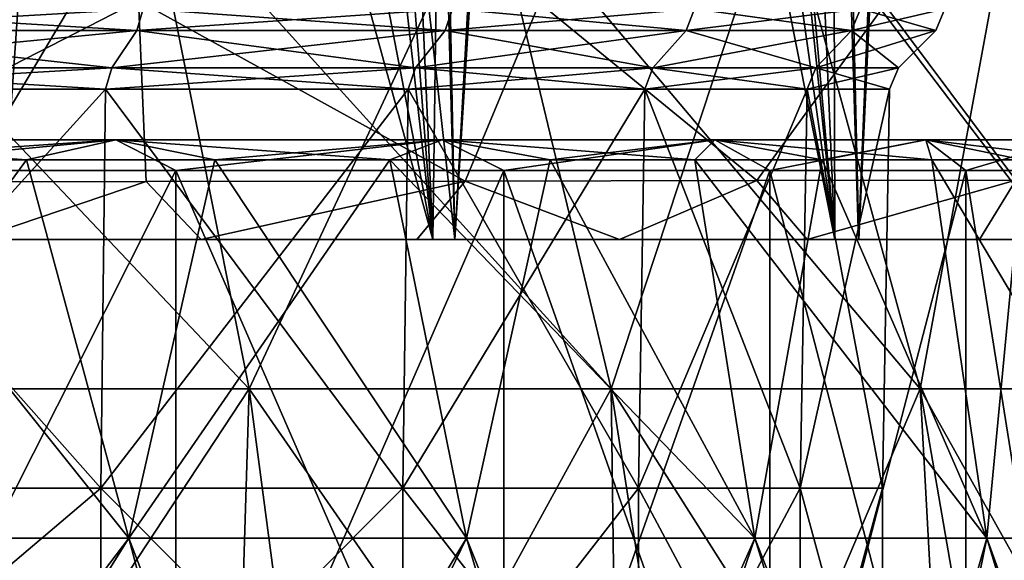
# Model space of a CAD drawing. Header units: millimetres. Extents: x -198 to 325, y 0 to 239.
# Tile 120 of 256: x 9.99 to 16.32, y 45.54 to 49.01. Entities that reach past the tile are written whole.
import ezdxf

# ---------------------------------------------------------------- set-up
doc = ezdxf.new("R2010")
doc.units = ezdxf.units.MM
doc.header["$LTSCALE"] = 65.185185
for name, color, linetype in [('10', 7, 'CONTINUOUS'), ('1374', 7, 'CONTINUOUS'), ('1376', 7, 'CONTINUOUS'), ('14', 7, 'CONTINUOUS'), ('1413', 7, 'CONTINUOUS'), ('1886', 7, 'CONTINUOUS'), ('1891', 7, 'CONTINUOUS'), ('1892', 7, 'CONTINUOUS'), ('285', 7, 'CONTINUOUS'), ('289', 7, 'CONTINUOUS'), ('294', 7, 'CONTINUOUS'), ('299', 7, 'CONTINUOUS'), ('4', 7, 'CONTINUOUS'), ('5', 7, 'CONTINUOUS'), ('9', 7, 'CONTINUOUS')]:
    doc.layers.add(name, color=color, linetype=linetype)

msp = doc.modelspace()

# ---------------------------------------------------------------- linework, layer by layer
at = {"layer": '10', "color": 7, "linetype": 'CONTINUOUS'}
for points in [[(10.9917, 43.2, -13.0994), (8.55, 43.2, -14.809), (10.9917, 48.0433, -13.0993), (10.9917, 43.2, -13.0994)], [(10.9917, 48.0433, -13.0993), (8.55, 43.2, -14.809), (8.55, 48.0433, -14.809), (10.9917, 48.0433, -13.0993)], [(8.55, 43.2, 14.809), (10.9917, 43.2, 13.0994), (8.55, 48.0433, 14.809), (8.55, 43.2, 14.809)], [(8.55, 48.0433, 14.809), (10.9917, 43.2, 13.0994), (10.9917, 48.0433, 13.0993), (8.55, 48.0433, 14.809)], [(13.0994, 43.2, -10.9917), (10.9917, 43.2, -13.0994), (13.0994, 48.0433, -10.9917), (13.0994, 43.2, -10.9917)], [(13.0994, 48.0433, -10.9917), (10.9917, 43.2, -13.0994), (10.9917, 48.0433, -13.0993), (13.0994, 48.0433, -10.9917)], [(10.9917, 43.2, 13.0994), (13.0994, 43.2, 10.9917), (10.9917, 48.0433, 13.0993), (10.9917, 43.2, 13.0994)], [(10.9917, 48.0433, 13.0993), (13.0994, 43.2, 10.9917), (13.0994, 48.0433, 10.9917), (10.9917, 48.0433, 13.0993)], [(14.809, 43.2, -8.55), (13.0994, 43.2, -10.9917), (14.809, 48.0433, -8.55), (14.809, 43.2, -8.55)], [(14.809, 48.0433, -8.55), (13.0994, 43.2, -10.9917), (13.0994, 48.0433, -10.9917), (14.809, 48.0433, -8.55)], [(13.0994, 43.2, 10.9917), (14.809, 43.2, 8.55), (13.0994, 48.0433, 10.9917), (13.0994, 43.2, 10.9917)], [(13.0994, 48.0433, 10.9917), (14.809, 43.2, 8.55), (14.809, 48.0433, 8.55), (13.0994, 48.0433, 10.9917)], [(16.0687, 43.2, -5.8485), (14.809, 43.2, -8.55), (16.0687, 48.0433, -5.8485), (16.0687, 43.2, -5.8485)], [(16.0687, 48.0433, -5.8485), (14.809, 43.2, -8.55), (14.809, 48.0433, -8.55), (16.0687, 48.0433, -5.8485)], [(14.809, 43.2, 8.55), (16.0687, 43.2, 5.8485), (14.809, 48.0433, 8.55), (14.809, 43.2, 8.55)], [(14.809, 48.0433, 8.55), (16.0687, 43.2, 5.8485), (16.0687, 48.0433, 5.8485), (14.809, 48.0433, 8.55)], [(16.8402, 43.2, -2.9694), (16.0687, 43.2, -5.8485), (16.8402, 48.0433, -2.9694), (16.8402, 43.2, -2.9694)], [(16.8402, 48.0433, -2.9694), (16.0687, 43.2, -5.8485), (16.0687, 48.0433, -5.8485), (16.8402, 48.0433, -2.9694)], [(16.0687, 43.2, 5.8485), (16.8402, 43.2, 2.9694), (16.0687, 48.0433, 5.8485), (16.0687, 43.2, 5.8485)], [(16.0687, 48.0433, 5.8485), (16.8402, 43.2, 2.9694), (16.8402, 48.0433, 2.9694), (16.0687, 48.0433, 5.8485)]]:
    msp.add_3dface(points, dxfattribs=at)
at = {"layer": '1374', "color": 7, "linetype": 'CONTINUOUS'}
for points in [[(11.154, 47.6, 17.4784), (9.7584, 47.6, 19.4379), (9.6961, 47.6, 18.3318), (11.154, 47.6, 17.4784)], [(12.6435, 47.6, 17.6974), (9.7584, 47.6, 19.4379), (12.5395, 47.6, 16.5078), (12.6435, 47.6, 17.6974)], [(12.5395, 47.6, 16.5078), (9.7584, 47.6, 19.4379), (11.154, 47.6, 17.4784), (12.5395, 47.6, 16.5078)], [(13.8418, 47.6, 15.4281), (12.6435, 47.6, 17.6974), (12.5395, 47.6, 16.5078), (13.8418, 47.6, 15.4281)], [(15.2258, 47.6, 15.5317), (12.6435, 47.6, 17.6974), (15.0483, 47.6, 14.2474), (15.2258, 47.6, 15.5317)], [(15.0483, 47.6, 14.2474), (12.6435, 47.6, 17.6974), (13.8418, 47.6, 15.4281), (15.0483, 47.6, 14.2474)], [(16.1555, 47.6, 12.9714), (15.2258, 47.6, 15.5317), (15.0483, 47.6, 14.2474), (16.1555, 47.6, 12.9714)], [(17.4419, 47.6, 12.9938), (15.2258, 47.6, 15.5317), (17.1584, 47.6, 11.6037), (17.4419, 47.6, 12.9938)], [(17.1584, 47.6, 11.6037), (15.2258, 47.6, 15.5317), (16.1555, 47.6, 12.9714), (17.1584, 47.6, 11.6037)]]:
    msp.add_3dface(points, dxfattribs=at)
at = {"layer": '1376', "color": 7, "linetype": 'CONTINUOUS'}
for points in [[(16.5584, 63.9991, 13.5855), (16.1611, 63.3441, 14.0999), (17.4419, 47.6, 12.9938), (16.5584, 63.9991, 13.5855)], [(16.1611, 63.3441, 14.0999), (15.7022, 62.6637, 14.6532), (17.4419, 47.6, 12.9938), (16.1611, 63.3441, 14.0999)], [(15.7022, 62.6637, 14.6532), (15.5449, 62.4492, 14.8336), (17.4419, 47.6, 12.9938), (15.7022, 62.6637, 14.6532)], [(15.5449, 62.4492, 14.8336), (15.1903, 61.9944, 15.2247), (17.4419, 47.6, 12.9938), (15.5449, 62.4492, 14.8336)], [(15.1903, 61.9944, 15.2247), (14.6336, 61.3534, 15.7986), (15.2258, 47.6, 15.5317), (15.1903, 61.9944, 15.2247)], [(17.4419, 47.6, 12.9938), (15.1903, 61.9944, 15.2247), (15.2258, 47.6, 15.5317), (17.4419, 47.6, 12.9938)], [(14.6336, 61.3534, 15.7986), (14.0496, 60.7691, 16.354), (15.2258, 47.6, 15.5317), (14.6336, 61.3534, 15.7986)], [(14.0496, 60.7691, 16.354), (13.8739, 60.6093, 16.5125), (15.2258, 47.6, 15.5317), (14.0496, 60.7691, 16.354)], [(13.8739, 60.6093, 16.5125), (13.442, 60.2456, 16.8866), (15.2258, 47.6, 15.5317), (13.8739, 60.6093, 16.5125)], [(13.442, 60.2456, 16.8866), (12.8086, 59.7836, 17.3981), (15.2258, 47.6, 15.5317), (13.442, 60.2456, 16.8866)], [(12.8086, 59.7836, 17.3981), (12.1172, 59.3676, 17.9105), (12.6435, 47.6, 17.6974), (12.8086, 59.7836, 17.3981)], [(15.2258, 47.6, 15.5317), (12.8086, 59.7836, 17.3981), (12.6435, 47.6, 17.6974), (15.2258, 47.6, 15.5317)], [(12.1172, 59.3676, 17.9105), (11.7466, 59.1807, 18.167), (12.6435, 47.6, 17.6974), (12.1172, 59.3676, 17.9105)], [(11.7466, 59.1807, 18.167), (11.3549, 59.0135, 18.4253), (12.6435, 47.6, 17.6974), (11.7466, 59.1807, 18.167)], [(11.3549, 59.0135, 18.4253), (10.5007, 58.7285, 18.9456), (12.6435, 47.6, 17.6974), (11.3549, 59.0135, 18.4253)], [(10.5007, 58.7285, 18.9456), (9.6267, 58.562, 19.4215), (12.6435, 47.6, 17.6974), (10.5007, 58.7285, 18.9456)], [(12.6435, 47.6, 17.6974), (9.6267, 58.562, 19.4215), (9.7584, 47.6, 19.4379), (12.6435, 47.6, 17.6974)]]:
    msp.add_3dface(points, dxfattribs=at)
at = {"layer": '14', "color": 7, "linetype": 'CONTINUOUS'}
for points in [[(8.7443, 48.1102, -15.1455), (10.031, 48.1102, -14.3257), (8.2177, 48.2404, -15.185), (8.7443, 48.1102, -15.1455)], [(10.031, 48.1102, -14.3257), (10.605, 48.2404, -13.6253), (8.2177, 48.2404, -15.185), (10.031, 48.1102, -14.3257)], [(8.7443, 48.1102, 15.1455), (8.2177, 48.2404, 15.185), (10.605, 48.2404, 13.6253), (8.7443, 48.1102, 15.1455)], [(8.2177, 48.2404, 15.185), (8.55, 48.0433, 14.809), (10.605, 48.2404, 13.6253), (8.2177, 48.2404, 15.185)], [(10.605, 48.2404, -13.6253), (8.55, 48.0433, -14.809), (8.2177, 48.2404, -15.185), (10.605, 48.2404, -13.6253)], [(8.55, 48.0433, 14.809), (10.9917, 48.0433, 13.0993), (10.605, 48.2404, 13.6253), (8.55, 48.0433, 14.809)], [(10.9917, 48.0433, -13.0993), (8.55, 48.0433, -14.809), (10.605, 48.2404, -13.6253), (10.9917, 48.0433, -13.0993)], [(10.031, 48.1102, 14.3257), (8.7443, 48.1102, 15.1455), (10.605, 48.2404, 13.6253), (10.031, 48.1102, 14.3257)], [(10.031, 48.1102, -14.3257), (11.2414, 48.1102, -13.3969), (10.605, 48.2404, -13.6253), (10.031, 48.1102, -14.3257)], [(11.2414, 48.1102, 13.3969), (10.031, 48.1102, 14.3257), (10.605, 48.2404, 13.6253), (11.2414, 48.1102, 13.3969)], [(11.2414, 48.1102, -13.3969), (12.3662, 48.1102, -12.3662), (10.605, 48.2404, -13.6253), (11.2414, 48.1102, -13.3969)], [(12.3662, 48.1102, -12.3662), (12.703, 48.2404, -11.694), (10.605, 48.2404, -13.6253), (12.3662, 48.1102, -12.3662)], [(11.2414, 48.1102, 13.3969), (10.605, 48.2404, 13.6253), (12.703, 48.2404, 11.694), (11.2414, 48.1102, 13.3969)], [(10.605, 48.2404, 13.6253), (10.9917, 48.0433, 13.0993), (12.703, 48.2404, 11.694), (10.605, 48.2404, 13.6253)], [(12.703, 48.2404, -11.694), (10.9917, 48.0433, -13.0993), (10.605, 48.2404, -13.6253), (12.703, 48.2404, -11.694)], [(10.9917, 48.0433, 13.0993), (13.0994, 48.0433, 10.9917), (12.703, 48.2404, 11.694), (10.9917, 48.0433, 13.0993)], [(13.0994, 48.0433, -10.9917), (10.9917, 48.0433, -13.0993), (12.703, 48.2404, -11.694), (13.0994, 48.0433, -10.9917)], [(12.3662, 48.1102, 12.3662), (11.2414, 48.1102, 13.3969), (12.703, 48.2404, 11.694), (12.3662, 48.1102, 12.3662)], [(12.3662, 48.1102, -12.3662), (13.397, 48.1102, -11.2414), (12.703, 48.2404, -11.694), (12.3662, 48.1102, -12.3662)], [(13.397, 48.1102, 11.2414), (12.3662, 48.1102, 12.3662), (12.703, 48.2404, 11.694), (13.397, 48.1102, 11.2414)], [(13.397, 48.1102, -11.2414), (14.3257, 48.1102, -10.031), (12.703, 48.2404, -11.694), (13.397, 48.1102, -11.2414)], [(14.3257, 48.1102, -10.031), (14.4546, 48.2404, -9.4436), (12.703, 48.2404, -11.694), (14.3257, 48.1102, -10.031)], [(13.397, 48.1102, 11.2414), (12.703, 48.2404, 11.694), (14.4546, 48.2404, 9.4436), (13.397, 48.1102, 11.2414)], [(12.703, 48.2404, 11.694), (13.0994, 48.0433, 10.9917), (14.4546, 48.2404, 9.4436), (12.703, 48.2404, 11.694)], [(14.4546, 48.2404, -9.4436), (13.0994, 48.0433, -10.9917), (12.703, 48.2404, -11.694), (14.4546, 48.2404, -9.4436)], [(13.0994, 48.0433, 10.9917), (14.809, 48.0433, 8.55), (14.4546, 48.2404, 9.4436), (13.0994, 48.0433, 10.9917)], [(14.809, 48.0433, -8.55), (13.0994, 48.0433, -10.9917), (14.4546, 48.2404, -9.4436), (14.809, 48.0433, -8.55)], [(14.3257, 48.1102, 10.031), (13.397, 48.1102, 11.2414), (14.4546, 48.2404, 9.4436), (14.3257, 48.1102, 10.031)], [(14.3257, 48.1102, -10.031), (15.1455, 48.1102, -8.7442), (14.4546, 48.2404, -9.4436), (14.3257, 48.1102, -10.031)], [(15.1455, 48.1102, 8.7442), (14.3257, 48.1102, 10.031), (14.4546, 48.2404, 9.4436), (15.1455, 48.1102, 8.7442)], [(15.1455, 48.1102, -8.7442), (15.8499, 48.1102, -7.3909), (14.4546, 48.2404, -9.4436), (15.1455, 48.1102, -8.7442)], [(15.8499, 48.1102, -7.3909), (15.8118, 48.2404, -6.9357), (14.4546, 48.2404, -9.4436), (15.8499, 48.1102, -7.3909)], [(15.1455, 48.1102, 8.7442), (14.4546, 48.2404, 9.4436), (15.8118, 48.2404, 6.9357), (15.1455, 48.1102, 8.7442)], [(14.4546, 48.2404, 9.4436), (14.809, 48.0433, 8.55), (15.8118, 48.2404, 6.9357), (14.4546, 48.2404, 9.4436)], [(15.8118, 48.2404, -6.9357), (14.809, 48.0433, -8.55), (14.4546, 48.2404, -9.4436), (15.8118, 48.2404, -6.9357)], [(14.809, 48.0433, 8.55), (16.0687, 48.0433, 5.8485), (15.8118, 48.2404, 6.9357), (14.809, 48.0433, 8.55)], [(16.0687, 48.0433, -5.8485), (14.809, 48.0433, -8.55), (15.8118, 48.2404, -6.9357), (16.0687, 48.0433, -5.8485)], [(15.8499, 48.1102, 7.3909), (15.1455, 48.1102, 8.7442), (15.8118, 48.2404, 6.9357), (15.8499, 48.1102, 7.3909)], [(15.8499, 48.1102, -7.3909), (16.4338, 48.1102, -5.9814), (15.8118, 48.2404, -6.9357), (15.8499, 48.1102, -7.3909)], [(16.4338, 48.1102, -5.9814), (16.8926, 48.1102, -4.5263), (15.8118, 48.2404, -6.9357), (16.4338, 48.1102, -5.9814)], [(16.8926, 48.1102, -4.5263), (16.7377, 48.2404, -4.2386), (15.8118, 48.2404, -6.9357), (16.8926, 48.1102, -4.5263)], [(16.4338, 48.1102, 5.9814), (15.8499, 48.1102, 7.3909), (15.8118, 48.2404, 6.9357), (16.4338, 48.1102, 5.9814)], [(16.4338, 48.1102, 5.9814), (15.8118, 48.2404, 6.9357), (16.7377, 48.2404, 4.2386), (16.4338, 48.1102, 5.9814)], [(15.8118, 48.2404, 6.9357), (16.0687, 48.0433, 5.8485), (16.7377, 48.2404, 4.2386), (15.8118, 48.2404, 6.9357)], [(16.7377, 48.2404, -4.2386), (16.0687, 48.0433, -5.8485), (15.8118, 48.2404, -6.9357), (16.7377, 48.2404, -4.2386)], [(16.0687, 48.0433, 5.8485), (16.8402, 48.0433, 2.9694), (16.7377, 48.2404, 4.2386), (16.0687, 48.0433, 5.8485)], [(16.8402, 48.0433, -2.9694), (16.0687, 48.0433, -5.8485), (16.7377, 48.2404, -4.2386), (16.8402, 48.0433, -2.9694)]]:
    msp.add_3dface(points, dxfattribs=at)
at = {"layer": '1413', "color": 7, "linetype": 'CONTINUOUS'}
for points in [[(10.801, 47.9724, 17.4062), (9.6961, 47.6, 18.3318), (8.4814, 47.9701, 18.6562), (10.801, 47.9724, 17.4062)], [(11.154, 47.6, 17.4784), (9.6961, 47.6, 18.3318), (10.801, 47.9724, 17.4062), (11.154, 47.6, 17.4784)], [(12.851, 47.9747, 15.9428), (11.154, 47.6, 17.4784), (10.801, 47.9724, 17.4062), (12.851, 47.9747, 15.9428)], [(12.5395, 47.6, 16.5078), (11.154, 47.6, 17.4784), (12.851, 47.9747, 15.9428), (12.5395, 47.6, 16.5078)], [(13.8418, 47.6, 15.4281), (12.5395, 47.6, 16.5078), (12.851, 47.9747, 15.9428), (13.8418, 47.6, 15.4281)], [(14.7255, 47.9777, 14.2179), (13.8418, 47.6, 15.4281), (12.851, 47.9747, 15.9428), (14.7255, 47.9777, 14.2179)], [(15.0483, 47.6, 14.2474), (13.8418, 47.6, 15.4281), (14.7255, 47.9777, 14.2179), (15.0483, 47.6, 14.2474)], [(16.3892, 47.9799, 12.2469), (15.0483, 47.6, 14.2474), (14.7255, 47.9777, 14.2179), (16.3892, 47.9799, 12.2469)], [(16.1555, 47.6, 12.9714), (15.0483, 47.6, 14.2474), (16.3892, 47.9799, 12.2469), (16.1555, 47.6, 12.9714)], [(17.1584, 47.6, 11.6037), (16.1555, 47.6, 12.9714), (16.3892, 47.9799, 12.2469), (17.1584, 47.6, 11.6037)]]:
    msp.add_3dface(points, dxfattribs=at)
at = {"layer": '1886', "color": 7, "linetype": 'CONTINUOUS'}
for points in [[(8.4814, 47.9701, 18.6562), (7.8902, 49.1452, 18.307), (10.7506, 49.1339, 16.7781), (8.4814, 47.9701, 18.6562)], [(10.801, 47.9724, 17.4062), (8.4814, 47.9701, 18.6562), (10.7506, 49.1339, 16.7781), (10.801, 47.9724, 17.4062)], [(12.851, 47.9747, 15.9428), (10.801, 47.9724, 17.4062), (10.7506, 49.1339, 16.7781), (12.851, 47.9747, 15.9428)], [(12.851, 47.9747, 15.9428), (10.7506, 49.1339, 16.7781), (13.3274, 49.1207, 14.8049), (12.851, 47.9747, 15.9428)], [(14.7255, 47.9777, 14.2179), (12.851, 47.9747, 15.9428), (13.3274, 49.1207, 14.8049), (14.7255, 47.9777, 14.2179)], [(14.7255, 47.9777, 14.2179), (13.3274, 49.1207, 14.8049), (15.5476, 49.1071, 12.4389), (14.7255, 47.9777, 14.2179)], [(16.3892, 47.9799, 12.2469), (14.7255, 47.9777, 14.2179), (15.5476, 49.1071, 12.4389), (16.3892, 47.9799, 12.2469)], [(16.3892, 47.9799, 12.2469), (15.5476, 49.1071, 12.4389), (17.3574, 49.0947, 9.7405), (16.3892, 47.9799, 12.2469)]]:
    msp.add_3dface(points, dxfattribs=at)
at = {"layer": '1891', "color": 7, "linetype": 'CONTINUOUS'}
for points in [[(9.4204, 77.6, -18.4884), (12.1967, 77.6, -16.787), (12.7843, 47.6, -17.5961), (9.4204, 77.6, -18.4884)], [(9.8742, 47.6, -19.3794), (9.4204, 77.6, -18.4884), (12.7843, 47.6, -17.5961), (9.8742, 47.6, -19.3794)], [(12.1967, 77.6, -16.787), (14.6725, 77.6, -14.6725), (12.7843, 47.6, -17.5961), (12.1967, 77.6, -16.787)], [(12.7843, 47.6, -17.5961), (14.6725, 77.6, -14.6725), (15.3797, 47.6, -15.3795), (12.7843, 47.6, -17.5961)], [(14.6725, 77.6, -14.6725), (16.787, 77.6, -12.1967), (15.3797, 47.6, -15.3795), (14.6725, 77.6, -14.6725)], [(15.3797, 47.6, -15.3795), (16.787, 77.6, -12.1967), (17.5961, 47.6, -12.7843), (15.3797, 47.6, -15.3795)]]:
    msp.add_3dface(points, dxfattribs=at)
at = {"layer": '1892', "color": 7, "linetype": 'CONTINUOUS'}
for points in [[(9.1996, 77.6, 19.4955), (9.8732, 47.6, 19.3799), (11.9617, 77.6, 17.7722), (9.1996, 77.6, 19.4955)], [(9.8732, 47.6, 19.3799), (12.7837, 47.6, 17.5964), (11.9617, 77.6, 17.7722), (9.8732, 47.6, 19.3799)], [(11.9617, 77.6, 17.7722), (12.7837, 47.6, 17.5964), (14.4565, 77.6, 15.6026), (11.9617, 77.6, 17.7722)], [(12.7837, 47.6, 17.5964), (15.3793, 47.6, 15.3798), (14.4565, 77.6, 15.6026), (12.7837, 47.6, 17.5964)], [(14.4565, 77.6, 15.6026), (15.3793, 47.6, 15.3798), (16.6144, 77.6, 13.03), (14.4565, 77.6, 15.6026)], [(15.3793, 47.6, 15.3798), (17.5953, 47.6, 12.7856), (16.6144, 77.6, 13.03), (15.3793, 47.6, 15.3798)]]:
    msp.add_3dface(points, dxfattribs=at)
at = {"layer": '285', "color": 7, "linetype": 'CONTINUOUS'}
for points in [[(10.5793, 48.7033, -11.6049), (8.3928, 48.9429, -13.5549), (8.2667, 48.7033, -13.3512), (10.5793, 48.7033, -11.6049)], [(8.3928, 48.9429, 13.5549), (10.7406, 48.9429, 11.7819), (8.2667, 48.7033, 13.3513), (8.3928, 48.9429, 13.5549)], [(8.2667, 48.7033, 13.3513), (10.7406, 48.9429, 11.7819), (10.5792, 48.7033, 11.6049), (8.2667, 48.7033, 13.3513)], [(10.7406, 48.9429, -11.7819), (8.3928, 48.9429, -13.5549), (10.5793, 48.7033, -11.6049), (10.7406, 48.9429, -11.7819)], [(10.7406, 48.9429, 11.7819), (12.7227, 48.9429, 9.6077), (10.5792, 48.7033, 11.6049), (10.7406, 48.9429, 11.7819)], [(10.5792, 48.7033, 11.6049), (12.7227, 48.9429, 9.6077), (12.5315, 48.7033, 9.4634), (10.5792, 48.7033, 11.6049)], [(12.5315, 48.7033, -9.4634), (10.7406, 48.9429, -11.7819), (10.5793, 48.7033, -11.6049), (12.5315, 48.7033, -9.4634)], [(12.7227, 48.9429, -9.6077), (10.7406, 48.9429, -11.7819), (12.5315, 48.7033, -9.4634), (12.7227, 48.9429, -9.6077)], [(14.0571, 48.7033, -6.9996), (12.7227, 48.9429, -9.6077), (12.5315, 48.7033, -9.4634), (14.0571, 48.7033, -6.9996)], [(12.7227, 48.9429, 9.6077), (14.2715, 48.9429, 7.1064), (12.5315, 48.7033, 9.4634), (12.7227, 48.9429, 9.6077)], [(12.5315, 48.7033, 9.4634), (14.2715, 48.9429, 7.1064), (14.057, 48.7033, 6.9996), (12.5315, 48.7033, 9.4634)], [(14.2715, 48.9429, -7.1063), (12.7227, 48.9429, -9.6077), (14.0571, 48.7033, -6.9996), (14.2715, 48.9429, -7.1063)], [(14.2715, 48.9429, 7.1064), (15.3342, 48.9429, 4.363), (14.057, 48.7033, 6.9996), (14.2715, 48.9429, 7.1064)], [(14.057, 48.7033, 6.9996), (15.3342, 48.9429, 4.363), (15.1039, 48.7033, 4.2974), (14.057, 48.7033, 6.9996)], [(15.1039, 48.7033, -4.2974), (14.2715, 48.9429, -7.1063), (14.0571, 48.7033, -6.9996), (15.1039, 48.7033, -4.2974)], [(15.3343, 48.9429, -4.363), (14.2715, 48.9429, -7.1063), (15.1039, 48.7033, -4.2974), (15.3343, 48.9429, -4.363)], [(15.6363, 48.7033, -1.4489), (15.3343, 48.9429, -4.363), (15.1039, 48.7033, -4.2974), (15.6363, 48.7033, -1.4489)], [(15.3342, 48.9429, 4.363), (15.8749, 48.9429, 1.471), (15.1039, 48.7033, 4.2974), (15.3342, 48.9429, 4.363)], [(15.1039, 48.7033, 4.2974), (15.8749, 48.9429, 1.471), (15.6363, 48.7033, 1.4489), (15.1039, 48.7033, 4.2974)], [(15.8749, 48.9429, -1.471), (15.3343, 48.9429, -4.363), (15.6363, 48.7033, -1.4489), (15.8749, 48.9429, -1.471)], [(15.8749, 48.9429, 1.471), (15.8749, 48.9429, -1.471), (15.6363, 48.7033, 1.4489), (15.8749, 48.9429, 1.471)], [(15.6363, 48.7033, 1.4489), (15.8749, 48.9429, -1.471), (15.6363, 48.7033, -1.4489), (15.6363, 48.7033, 1.4489)]]:
    msp.add_3dface(points, dxfattribs=at)
at = {"layer": '289', "color": 7, "linetype": 'CONTINUOUS'}
for points in [[(8.3928, 48.9429, -13.5549), (10.7406, 48.9429, -11.7819), (8.4236, 49.0808, -13.6047), (8.3928, 48.9429, -13.5549)], [(10.7406, 48.9429, 11.7819), (8.3928, 48.9429, 13.5549), (10.7801, 49.0808, 11.8252), (10.7406, 48.9429, 11.7819)], [(8.3928, 48.9429, 13.5549), (8.4237, 49.0808, 13.6047), (10.7801, 49.0808, 11.8252), (8.3928, 48.9429, 13.5549)], [(10.7406, 48.9429, -11.7819), (10.7801, 49.0808, -11.8252), (8.4236, 49.0808, -13.6047), (10.7406, 48.9429, -11.7819)], [(10.7406, 48.9429, -11.7819), (12.7227, 48.9429, -9.6077), (10.7801, 49.0808, -11.8252), (10.7406, 48.9429, -11.7819)], [(12.7227, 48.9429, 9.6077), (10.7406, 48.9429, 11.7819), (12.7694, 49.0808, 9.643), (12.7227, 48.9429, 9.6077)], [(10.7406, 48.9429, 11.7819), (10.7801, 49.0808, 11.8252), (12.7694, 49.0808, 9.643), (10.7406, 48.9429, 11.7819)], [(12.7227, 48.9429, -9.6077), (12.7694, 49.0808, -9.643), (10.7801, 49.0808, -11.8252), (12.7227, 48.9429, -9.6077)], [(12.7227, 48.9429, -9.6077), (14.2715, 48.9429, -7.1063), (12.7694, 49.0808, -9.643), (12.7227, 48.9429, -9.6077)], [(14.2715, 48.9429, 7.1064), (12.7227, 48.9429, 9.6077), (14.3239, 49.0808, 7.1325), (14.2715, 48.9429, 7.1064)], [(12.7227, 48.9429, 9.6077), (12.7694, 49.0808, 9.643), (14.3239, 49.0808, 7.1325), (12.7227, 48.9429, 9.6077)], [(14.2715, 48.9429, -7.1063), (14.3239, 49.0808, -7.1324), (12.7694, 49.0808, -9.643), (14.2715, 48.9429, -7.1063)], [(14.2715, 48.9429, -7.1063), (15.3343, 48.9429, -4.363), (14.3239, 49.0808, -7.1324), (14.2715, 48.9429, -7.1063)], [(15.3342, 48.9429, 4.363), (14.2715, 48.9429, 7.1064), (15.3906, 49.0808, 4.379), (15.3342, 48.9429, 4.363)], [(14.2715, 48.9429, 7.1064), (14.3239, 49.0808, 7.1325), (15.3906, 49.0808, 4.379), (14.2715, 48.9429, 7.1064)], [(15.3343, 48.9429, -4.363), (15.3906, 49.0808, -4.379), (14.3239, 49.0808, -7.1324), (15.3343, 48.9429, -4.363)], [(15.8749, 48.9429, 1.471), (15.3342, 48.9429, 4.363), (15.9331, 49.0808, 1.4764), (15.8749, 48.9429, 1.471)], [(15.3342, 48.9429, 4.363), (15.3906, 49.0808, 4.379), (15.9331, 49.0808, 1.4764), (15.3342, 48.9429, 4.363)], [(15.3343, 48.9429, -4.363), (15.8749, 48.9429, -1.471), (15.3906, 49.0808, -4.379), (15.3343, 48.9429, -4.363)], [(15.8749, 48.9429, -1.471), (15.9332, 49.0808, -1.4764), (15.3906, 49.0808, -4.379), (15.8749, 48.9429, -1.471)], [(15.8749, 48.9429, -1.471), (15.8749, 48.9429, 1.471), (15.9332, 49.0808, -1.4764), (15.8749, 48.9429, -1.471)], [(15.8749, 48.9429, 1.471), (15.9331, 49.0808, 1.4764), (15.9332, 49.0808, -1.4764), (15.8749, 48.9429, 1.471)]]:
    msp.add_3dface(points, dxfattribs=at)
at = {"layer": '294', "color": 7, "linetype": 'CONTINUOUS'}
for points in [[(8.2123, 46, -13.2634), (10.5097, 46, -11.5285), (8.2359, 48.5654, -13.3015), (8.2123, 46, -13.2634)], [(10.5097, 46, 11.5285), (8.2123, 46, 13.2634), (10.5398, 48.5654, 11.5616), (10.5097, 46, 11.5285)], [(10.5398, 48.5654, 11.5616), (8.2123, 46, 13.2634), (8.2359, 48.5654, 13.3015), (10.5398, 48.5654, 11.5616)], [(8.2359, 48.5654, -13.3015), (10.5097, 46, -11.5285), (10.5398, 48.5654, -11.5616), (8.2359, 48.5654, -13.3015)], [(10.5097, 46, -11.5285), (12.4491, 46, -9.4011), (10.5398, 48.5654, -11.5616), (10.5097, 46, -11.5285)], [(12.4491, 46, 9.4011), (10.5097, 46, 11.5285), (12.4848, 48.5654, 9.4281), (12.4491, 46, 9.4011)], [(12.4848, 48.5654, 9.4281), (10.5097, 46, 11.5285), (10.5398, 48.5654, 11.5616), (12.4848, 48.5654, 9.4281)], [(10.5398, 48.5654, -11.5616), (12.4491, 46, -9.4011), (12.4848, 48.5654, -9.4281), (10.5398, 48.5654, -11.5616)], [(12.4491, 46, -9.4011), (13.9645, 46, -6.9535), (12.4848, 48.5654, -9.4281), (12.4491, 46, -9.4011)], [(13.9645, 46, 6.9535), (12.4491, 46, 9.4011), (14.0046, 48.5654, 6.9735), (13.9645, 46, 6.9535)], [(14.0046, 48.5654, 6.9735), (12.4491, 46, 9.4011), (12.4848, 48.5654, 9.4281), (14.0046, 48.5654, 6.9735)], [(12.4848, 48.5654, -9.4281), (13.9645, 46, -6.9535), (14.0046, 48.5654, -6.9735), (12.4848, 48.5654, -9.4281)], [(13.9645, 46, -6.9535), (15.0045, 46, -4.2691), (14.0046, 48.5654, -6.9735), (13.9645, 46, -6.9535)], [(15.0045, 46, 4.2691), (13.9645, 46, 6.9535), (15.0475, 48.5654, 4.2814), (15.0045, 46, 4.2691)], [(15.0475, 48.5654, 4.2814), (13.9645, 46, 6.9535), (14.0046, 48.5654, 6.9735), (15.0475, 48.5654, 4.2814)], [(14.0046, 48.5654, -6.9735), (15.0045, 46, -4.2691), (15.0476, 48.5654, -4.2814), (14.0046, 48.5654, -6.9735)], [(15.0045, 46, -4.2691), (15.5335, 46, -1.4394), (15.0476, 48.5654, -4.2814), (15.0045, 46, -4.2691)], [(15.5335, 46, 1.4394), (15.0045, 46, 4.2691), (15.578, 48.5654, 1.4435), (15.5335, 46, 1.4394)], [(15.578, 48.5654, 1.4435), (15.0045, 46, 4.2691), (15.0475, 48.5654, 4.2814), (15.578, 48.5654, 1.4435)], [(15.0476, 48.5654, -4.2814), (15.5335, 46, -1.4394), (15.578, 48.5654, -1.4435), (15.0476, 48.5654, -4.2814)], [(15.5335, 46, -1.4394), (15.5335, 46, 1.4394), (15.578, 48.5654, -1.4435), (15.5335, 46, -1.4394)], [(15.578, 48.5654, -1.4435), (15.5335, 46, 1.4394), (15.578, 48.5654, 1.4435), (15.578, 48.5654, -1.4435)]]:
    msp.add_3dface(points, dxfattribs=at)
at = {"layer": '299', "color": 7, "linetype": 'CONTINUOUS'}
for points in [[(8.2359, 48.5654, -13.3015), (10.5398, 48.5654, -11.5616), (8.2667, 48.7033, -13.3512), (8.2359, 48.5654, -13.3015)], [(10.5398, 48.5654, 11.5616), (8.2359, 48.5654, 13.3015), (10.5792, 48.7033, 11.6049), (10.5398, 48.5654, 11.5616)], [(8.2359, 48.5654, 13.3015), (8.2667, 48.7033, 13.3513), (10.5792, 48.7033, 11.6049), (8.2359, 48.5654, 13.3015)], [(10.5398, 48.5654, -11.5616), (10.5793, 48.7033, -11.6049), (8.2667, 48.7033, -13.3512), (10.5398, 48.5654, -11.5616)], [(10.5398, 48.5654, -11.5616), (12.4848, 48.5654, -9.4281), (10.5793, 48.7033, -11.6049), (10.5398, 48.5654, -11.5616)], [(12.4848, 48.5654, 9.4281), (10.5398, 48.5654, 11.5616), (12.5315, 48.7033, 9.4634), (12.4848, 48.5654, 9.4281)], [(10.5398, 48.5654, 11.5616), (10.5792, 48.7033, 11.6049), (12.5315, 48.7033, 9.4634), (10.5398, 48.5654, 11.5616)], [(12.4848, 48.5654, -9.4281), (12.5315, 48.7033, -9.4634), (10.5793, 48.7033, -11.6049), (12.4848, 48.5654, -9.4281)], [(12.4848, 48.5654, -9.4281), (14.0046, 48.5654, -6.9735), (12.5315, 48.7033, -9.4634), (12.4848, 48.5654, -9.4281)], [(14.0046, 48.5654, 6.9735), (12.4848, 48.5654, 9.4281), (14.057, 48.7033, 6.9996), (14.0046, 48.5654, 6.9735)], [(12.4848, 48.5654, 9.4281), (12.5315, 48.7033, 9.4634), (14.057, 48.7033, 6.9996), (12.4848, 48.5654, 9.4281)], [(14.0046, 48.5654, -6.9735), (14.0571, 48.7033, -6.9996), (12.5315, 48.7033, -9.4634), (14.0046, 48.5654, -6.9735)], [(14.0046, 48.5654, -6.9735), (15.0476, 48.5654, -4.2814), (14.0571, 48.7033, -6.9996), (14.0046, 48.5654, -6.9735)], [(15.0475, 48.5654, 4.2814), (14.0046, 48.5654, 6.9735), (15.1039, 48.7033, 4.2974), (15.0475, 48.5654, 4.2814)], [(14.0046, 48.5654, 6.9735), (14.057, 48.7033, 6.9996), (15.1039, 48.7033, 4.2974), (14.0046, 48.5654, 6.9735)], [(15.0476, 48.5654, -4.2814), (15.1039, 48.7033, -4.2974), (14.0571, 48.7033, -6.9996), (15.0476, 48.5654, -4.2814)], [(15.578, 48.5654, 1.4435), (15.0475, 48.5654, 4.2814), (15.6363, 48.7033, 1.4489), (15.578, 48.5654, 1.4435)], [(15.0475, 48.5654, 4.2814), (15.1039, 48.7033, 4.2974), (15.6363, 48.7033, 1.4489), (15.0475, 48.5654, 4.2814)], [(15.0476, 48.5654, -4.2814), (15.578, 48.5654, -1.4435), (15.1039, 48.7033, -4.2974), (15.0476, 48.5654, -4.2814)], [(15.578, 48.5654, -1.4435), (15.6363, 48.7033, -1.4489), (15.1039, 48.7033, -4.2974), (15.578, 48.5654, -1.4435)], [(15.578, 48.5654, -1.4435), (15.578, 48.5654, 1.4435), (15.6363, 48.7033, -1.4489), (15.578, 48.5654, -1.4435)], [(15.578, 48.5654, 1.4435), (15.6363, 48.7033, 1.4489), (15.6363, 48.7033, -1.4489), (15.578, 48.5654, 1.4435)]]:
    msp.add_3dface(points, dxfattribs=at)
at = {"layer": '4', "color": 7, "linetype": 'CONTINUOUS'}
for points in [[(10.5097, 46, -11.5285), (8.2123, 46, -13.2634), (10.5097, 44.0536, -11.5285), (10.5097, 46, -11.5285)], [(10.5097, 44.0536, -11.5285), (8.2123, 46, -13.2634), (8.2123, 44.0536, -13.2634), (10.5097, 44.0536, -11.5285)], [(8.2123, 46, 13.2634), (10.5097, 46, 11.5285), (8.2123, 44.0536, 13.2634), (8.2123, 46, 13.2634)], [(8.2123, 44.0536, 13.2634), (10.5097, 46, 11.5285), (10.5097, 44.0536, 11.5285), (8.2123, 44.0536, 13.2634)], [(12.4491, 46, -9.4011), (10.5097, 46, -11.5285), (12.4491, 44.0536, -9.4011), (12.4491, 46, -9.4011)], [(12.4491, 44.0536, -9.4011), (10.5097, 46, -11.5285), (10.5097, 44.0536, -11.5285), (12.4491, 44.0536, -9.4011)], [(10.5097, 46, 11.5285), (12.4491, 46, 9.4011), (10.5097, 44.0536, 11.5285), (10.5097, 46, 11.5285)], [(10.5097, 44.0536, 11.5285), (12.4491, 46, 9.4011), (12.4491, 44.0536, 9.4011), (10.5097, 44.0536, 11.5285)], [(13.9645, 46, -6.9535), (12.4491, 46, -9.4011), (13.9646, 44.0536, -6.9535), (13.9645, 46, -6.9535)], [(13.9646, 44.0536, -6.9535), (12.4491, 46, -9.4011), (12.4491, 44.0536, -9.4011), (13.9646, 44.0536, -6.9535)], [(12.4491, 46, 9.4011), (13.9645, 46, 6.9535), (12.4491, 44.0536, 9.4011), (12.4491, 46, 9.4011)], [(12.4491, 44.0536, 9.4011), (13.9645, 46, 6.9535), (13.9646, 44.0536, 6.9535), (12.4491, 44.0536, 9.4011)], [(15.0045, 46, -4.2691), (13.9645, 46, -6.9535), (15.0045, 44.0536, -4.2691), (15.0045, 46, -4.2691)], [(15.0045, 44.0536, -4.2691), (13.9645, 46, -6.9535), (13.9646, 44.0536, -6.9535), (15.0045, 44.0536, -4.2691)], [(13.9645, 46, 6.9535), (15.0045, 46, 4.2691), (13.9646, 44.0536, 6.9535), (13.9645, 46, 6.9535)], [(13.9646, 44.0536, 6.9535), (15.0045, 46, 4.2691), (15.0045, 44.0536, 4.2691), (13.9646, 44.0536, 6.9535)], [(15.5335, 46, -1.4394), (15.0045, 46, -4.2691), (15.5335, 44.0536, -1.4394), (15.5335, 46, -1.4394)], [(15.5335, 44.0536, -1.4394), (15.0045, 46, -4.2691), (15.0045, 44.0536, -4.2691), (15.5335, 44.0536, -1.4394)], [(15.0045, 46, 4.2691), (15.5335, 46, 1.4394), (15.0045, 44.0536, 4.2691), (15.0045, 46, 4.2691)], [(15.0045, 44.0536, 4.2691), (15.5335, 46, 1.4394), (15.5335, 44.0536, 1.4394), (15.0045, 44.0536, 4.2691)], [(15.5335, 46, 1.4394), (15.5335, 46, -1.4394), (15.5335, 44.0536, 1.4394), (15.5335, 46, 1.4394)], [(15.5335, 44.0536, 1.4394), (15.5335, 46, -1.4394), (15.5335, 44.0536, -1.4394), (15.5335, 44.0536, 1.4394)]]:
    msp.add_3dface(points, dxfattribs=at)
at = {"layer": '5', "color": 7, "linetype": 'CONTINUOUS'}
for points in [[(8.3468, 49.9312, -16.3815), (10.8067, 49.9312, -14.8741), (8.8527, 46.64, -17.3743), (8.3468, 49.9312, -16.3815)], [(10.8067, 49.9312, 14.8741), (8.3468, 49.9312, 16.3815), (11.4616, 46.64, 15.7756), (10.8067, 49.9312, 14.8741)], [(11.4616, 46.64, 15.7756), (8.3468, 49.9312, 16.3815), (8.8527, 46.64, 17.3743), (11.4616, 46.64, 15.7756)], [(8.8527, 46.64, -17.3743), (10.8067, 49.9312, -14.8741), (11.4616, 46.64, -15.7756), (8.8527, 46.64, -17.3743)], [(10.8067, 49.9312, -14.8741), (13.0004, 49.9312, -13.0004), (11.4616, 46.64, -15.7756), (10.8067, 49.9312, -14.8741)], [(13.0004, 49.9312, 13.0004), (10.8067, 49.9312, 14.8741), (13.7883, 46.64, 13.7883), (13.0004, 49.9312, 13.0004)], [(13.7883, 46.64, 13.7883), (10.8067, 49.9312, 14.8741), (11.4616, 46.64, 15.7756), (13.7883, 46.64, 13.7883)], [(11.4616, 46.64, -15.7756), (13.0004, 49.9312, -13.0004), (13.7883, 46.64, -13.7883), (11.4616, 46.64, -15.7756)], [(13.0004, 49.9312, -13.0004), (14.8741, 49.9312, -10.8067), (13.7883, 46.64, -13.7883), (13.0004, 49.9312, -13.0004)], [(14.8741, 49.9312, 10.8067), (13.0004, 49.9312, 13.0004), (15.7756, 46.64, 11.4616), (14.8741, 49.9312, 10.8067)], [(15.7756, 46.64, 11.4616), (13.0004, 49.9312, 13.0004), (13.7883, 46.64, 13.7883), (15.7756, 46.64, 11.4616)], [(13.7883, 46.64, -13.7883), (14.8741, 49.9312, -10.8067), (15.7756, 46.64, -11.4616), (13.7883, 46.64, -13.7883)], [(14.8741, 49.9312, -10.8067), (16.3815, 49.9312, -8.3468), (15.7756, 46.64, -11.4616), (14.8741, 49.9312, -10.8067)], [(16.3815, 49.9312, 8.3468), (14.8741, 49.9312, 10.8067), (17.3743, 46.64, 8.8527), (16.3815, 49.9312, 8.3468)], [(17.3743, 46.64, 8.8527), (14.8741, 49.9312, 10.8067), (15.7756, 46.64, 11.4616), (17.3743, 46.64, 8.8527)], [(15.7756, 46.64, -11.4616), (16.3815, 49.9312, -8.3468), (17.3743, 46.64, -8.8527), (15.7756, 46.64, -11.4616)], [(8.5966, 43.2179, -18.1485), (8.8527, 46.64, -17.3743), (11.3579, 43.2179, -16.561), (8.5966, 43.2179, -18.1485)], [(8.8527, 46.64, -17.3743), (11.4616, 46.64, -15.7756), (11.3579, 43.2179, -16.561), (8.8527, 46.64, -17.3743)], [(11.4616, 46.64, 15.7756), (8.8527, 46.64, 17.3743), (9.2078, 43.2179, 17.8461), (11.4616, 46.64, 15.7756)], [(11.9137, 43.2179, 16.1658), (11.4616, 46.64, 15.7756), (9.2078, 43.2179, 17.8461), (11.9137, 43.2179, 16.1658)], [(11.3579, 43.2179, -16.561), (11.4616, 46.64, -15.7756), (13.8335, 43.2179, -14.5568), (11.3579, 43.2179, -16.561)], [(11.4616, 46.64, -15.7756), (13.7883, 46.64, -13.7883), (13.8335, 43.2179, -14.5568), (11.4616, 46.64, -15.7756)], [(13.7883, 46.64, 13.7883), (11.4616, 46.64, 15.7756), (11.9137, 43.2179, 16.1658), (13.7883, 46.64, 13.7883)], [(14.3198, 43.2179, 14.0787), (13.7883, 46.64, 13.7883), (11.9137, 43.2179, 16.1658), (14.3198, 43.2179, 14.0787)], [(13.7883, 46.64, -13.7883), (15.7756, 46.64, -11.4616), (15.9611, 43.2179, -12.1865), (13.7883, 46.64, -13.7883)], [(13.8335, 43.2179, -14.5568), (13.7883, 46.64, -13.7883), (15.9611, 43.2179, -12.1865), (13.8335, 43.2179, -14.5568)], [(15.7756, 46.64, 11.4616), (13.7883, 46.64, 13.7883), (14.3198, 43.2179, 14.0787), (15.7756, 46.64, 11.4616)], [(16.3657, 43.2179, 11.6375), (15.7756, 46.64, 11.4616), (14.3198, 43.2179, 14.0787), (16.3657, 43.2179, 11.6375)], [(15.7756, 46.64, -11.4616), (17.3743, 46.64, -8.8527), (17.6872, 43.2179, -9.5096), (15.7756, 46.64, -11.4616)], [(15.9611, 43.2179, -12.1865), (15.7756, 46.64, -11.4616), (17.6872, 43.2179, -9.5096), (15.9611, 43.2179, -12.1865)], [(17.3743, 46.64, 8.8527), (15.7756, 46.64, 11.4616), (16.3657, 43.2179, 11.6375), (17.3743, 46.64, 8.8527)]]:
    msp.add_3dface(points, dxfattribs=at)
at = {"layer": '9', "color": 7, "linetype": 'CONTINUOUS'}
for points in [[(8.2562, 45.6794, -16.2037), (10.6894, 45.6794, -14.7126), (8.7443, 48.1102, -15.1455), (8.2562, 45.6794, -16.2037)], [(10.6894, 45.6794, 14.7126), (8.2562, 45.6794, 16.2037), (10.031, 48.1102, 14.3257), (10.6894, 45.6794, 14.7126)], [(10.031, 48.1102, 14.3257), (8.2562, 45.6794, 16.2037), (8.7443, 48.1102, 15.1455), (10.031, 48.1102, 14.3257)], [(8.7443, 48.1102, -15.1455), (10.6894, 45.6794, -14.7126), (10.031, 48.1102, -14.3257), (8.7443, 48.1102, -15.1455)], [(10.031, 48.1102, -14.3257), (10.6894, 45.6794, -14.7126), (11.2414, 48.1102, -13.3969), (10.031, 48.1102, -14.3257)], [(11.2414, 48.1102, 13.3969), (10.6894, 45.6794, 14.7126), (10.031, 48.1102, 14.3257), (11.2414, 48.1102, 13.3969)], [(10.6894, 45.6794, -14.7126), (12.8593, 45.6794, -12.8593), (11.2414, 48.1102, -13.3969), (10.6894, 45.6794, -14.7126)], [(12.8593, 45.6794, 12.8593), (10.6894, 45.6794, 14.7126), (12.3662, 48.1102, 12.3662), (12.8593, 45.6794, 12.8593)], [(12.3662, 48.1102, 12.3662), (10.6894, 45.6794, 14.7126), (11.2414, 48.1102, 13.3969), (12.3662, 48.1102, 12.3662)], [(11.2414, 48.1102, -13.3969), (12.8593, 45.6794, -12.8593), (12.3662, 48.1102, -12.3662), (11.2414, 48.1102, -13.3969)], [(12.8593, 45.6794, -12.8593), (14.7126, 45.6794, -10.6894), (12.3662, 48.1102, -12.3662), (12.8593, 45.6794, -12.8593)], [(12.3662, 48.1102, -12.3662), (14.7126, 45.6794, -10.6894), (13.397, 48.1102, -11.2414), (12.3662, 48.1102, -12.3662)], [(13.397, 48.1102, 11.2414), (12.8593, 45.6794, 12.8593), (12.3662, 48.1102, 12.3662), (13.397, 48.1102, 11.2414)], [(14.7126, 45.6794, 10.6894), (12.8593, 45.6794, 12.8593), (13.397, 48.1102, 11.2414), (14.7126, 45.6794, 10.6894)], [(13.397, 48.1102, -11.2414), (14.7126, 45.6794, -10.6894), (14.3257, 48.1102, -10.031), (13.397, 48.1102, -11.2414)], [(14.3257, 48.1102, 10.031), (14.7126, 45.6794, 10.6894), (13.397, 48.1102, 11.2414), (14.3257, 48.1102, 10.031)], [(14.7126, 45.6794, -10.6894), (16.2037, 45.6794, -8.2562), (14.3257, 48.1102, -10.031), (14.7126, 45.6794, -10.6894)], [(14.3257, 48.1102, -10.031), (16.2037, 45.6794, -8.2562), (15.1455, 48.1102, -8.7442), (14.3257, 48.1102, -10.031)], [(15.1455, 48.1102, 8.7442), (14.7126, 45.6794, 10.6894), (14.3257, 48.1102, 10.031), (15.1455, 48.1102, 8.7442)], [(16.2037, 45.6794, 8.2562), (14.7126, 45.6794, 10.6894), (15.1455, 48.1102, 8.7442), (16.2037, 45.6794, 8.2562)], [(15.1455, 48.1102, -8.7442), (16.2037, 45.6794, -8.2562), (15.8499, 48.1102, -7.3909), (15.1455, 48.1102, -8.7442)], [(15.8499, 48.1102, 7.3909), (16.2037, 45.6794, 8.2562), (15.1455, 48.1102, 8.7442), (15.8499, 48.1102, 7.3909)], [(16.2037, 45.6794, -8.2562), (17.2958, 45.6794, -5.6197), (15.8499, 48.1102, -7.3909), (16.2037, 45.6794, -8.2562)], [(15.8499, 48.1102, -7.3909), (17.2958, 45.6794, -5.6197), (16.4338, 48.1102, -5.9814), (15.8499, 48.1102, -7.3909)], [(16.4338, 48.1102, 5.9814), (16.2037, 45.6794, 8.2562), (15.8499, 48.1102, 7.3909), (16.4338, 48.1102, 5.9814)], [(17.2958, 45.6794, 5.6197), (16.2037, 45.6794, 8.2562), (16.4338, 48.1102, 5.9814), (17.2958, 45.6794, 5.6197)], [(10.6894, 45.6794, -14.7126), (8.2562, 45.6794, -16.2037), (9.1231, 43.1812, -16.1843), (10.6894, 45.6794, -14.7126)], [(8.2562, 45.6794, 16.2037), (10.6894, 45.6794, 14.7126), (8.7895, 43.1812, 16.3679), (8.2562, 45.6794, 16.2037)], [(8.7895, 43.1812, 16.3679), (10.6894, 45.6794, 14.7126), (11.3478, 43.1812, 14.7102), (8.7895, 43.1812, 16.3679)], [(11.6469, 43.1812, -14.4746), (10.6894, 45.6794, -14.7126), (9.1231, 43.1812, -16.1843), (11.6469, 43.1812, -14.4746)], [(12.8593, 45.6794, -12.8593), (10.6894, 45.6794, -14.7126), (11.6469, 43.1812, -14.4746), (12.8593, 45.6794, -12.8593)], [(10.6894, 45.6794, 14.7126), (12.8593, 45.6794, 12.8593), (11.3478, 43.1812, 14.7102), (10.6894, 45.6794, 14.7126)], [(11.3478, 43.1812, 14.7102), (12.8593, 45.6794, 12.8593), (13.6006, 43.1812, 12.6565), (11.3478, 43.1812, 14.7102)], [(13.8572, 43.1812, -12.3751), (12.8593, 45.6794, -12.8593), (11.6469, 43.1812, -14.4746), (13.8572, 43.1812, -12.3751)], [(14.7126, 45.6794, -10.6894), (12.8593, 45.6794, -12.8593), (13.8572, 43.1812, -12.3751), (14.7126, 45.6794, -10.6894)], [(12.8593, 45.6794, 12.8593), (14.7126, 45.6794, 10.6894), (13.6006, 43.1812, 12.6565), (12.8593, 45.6794, 12.8593)], [(13.6006, 43.1812, 12.6565), (14.7126, 45.6794, 10.6894), (15.4873, 43.1812, 10.262), (13.6006, 43.1812, 12.6565)], [(15.6943, 43.1812, -9.9424), (14.7126, 45.6794, -10.6894), (13.8572, 43.1812, -12.3751), (15.6943, 43.1812, -9.9424)], [(16.2037, 45.6794, -8.2562), (14.7126, 45.6794, -10.6894), (15.6943, 43.1812, -9.9424), (16.2037, 45.6794, -8.2562)], [(14.7126, 45.6794, 10.6894), (16.2037, 45.6794, 8.2562), (15.4873, 43.1812, 10.262), (14.7126, 45.6794, 10.6894)], [(15.4873, 43.1812, 10.262), (16.2037, 45.6794, 8.2562), (16.9569, 43.1812, 7.5912), (15.4873, 43.1812, 10.262)], [(17.1089, 43.1812, -7.2421), (16.2037, 45.6794, -8.2562), (15.6943, 43.1812, -9.9424), (17.1089, 43.1812, -7.2421)], [(17.2958, 45.6794, -5.6197), (16.2037, 45.6794, -8.2562), (17.1089, 43.1812, -7.2421), (17.2958, 45.6794, -5.6197)], [(16.2037, 45.6794, 8.2562), (17.2958, 45.6794, 5.6197), (16.9569, 43.1812, 7.5912), (16.2037, 45.6794, 8.2562)]]:
    msp.add_3dface(points, dxfattribs=at)

doc.saveas('drawing.dxf')
